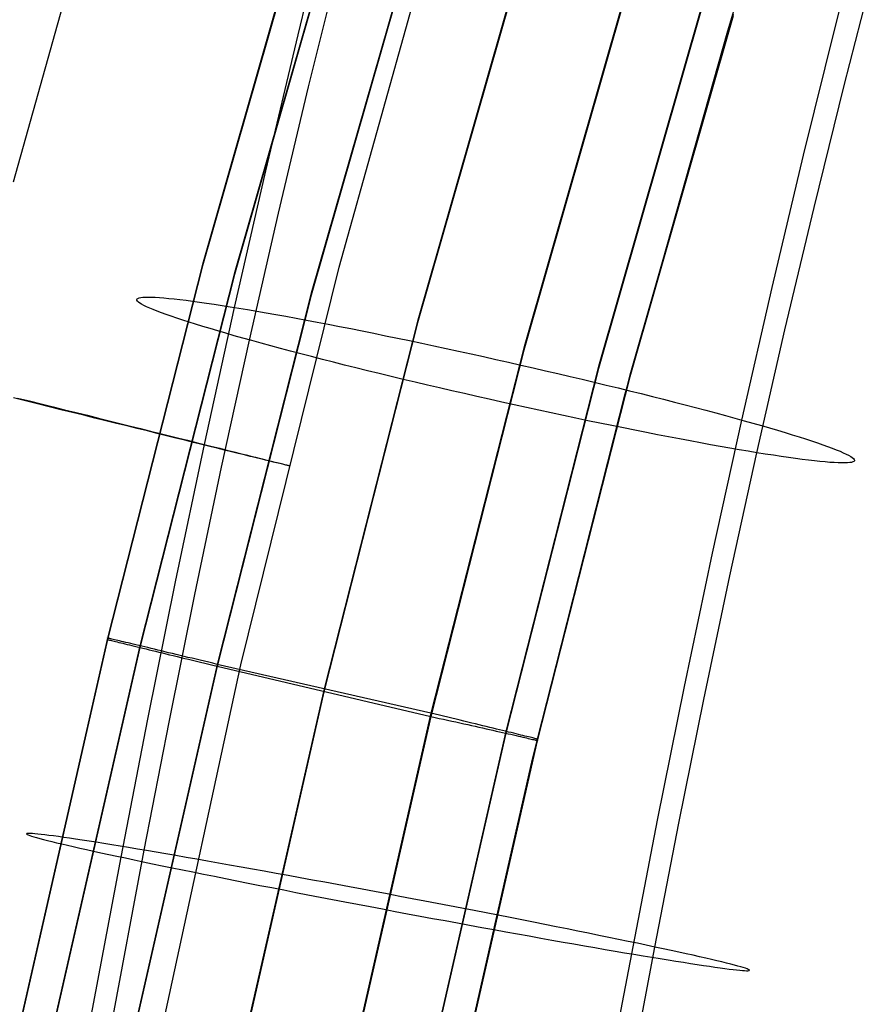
# Model space of a CAD drawing. Header units: millimetres. Extents: x 119 to 175.9, y -203.1 to -153.8.
# Tile 71 of 256: x 127.4 to 129.7, y -177.4 to -174.8. Entities that reach past the tile are written whole.
import ezdxf

# ---------------------------------------------------------------- set-up
doc = ezdxf.new("R2010")
doc.units = ezdxf.units.MM
doc.header["$MEASUREMENT"] = 0
doc.layers.add('Layer 01', color=5, linetype='Continuous', true_color=0x0000ff)

msp = doc.modelspace()

# ---------------------------------------------------------------- linework, layer by layer
at = {"layer": 'Layer 01'}
for p, q in [((127.3595, -175.2088, 32.7998), (127.6619, -174.1282, 32.7985)), ((128.2303, -175.4371, 33.8604), (128.5255, -174.3826, 33.859)), ((128.1523, -174.4268, 34.8898), (127.8645, -175.4302, 34.8911)), ((128.1523, -174.4307, 31.6937), (127.8646, -175.4341, 31.695)), ((128.2371, -174.4521, 35.1534), (127.9502, -175.4526, 35.1547)), ((128.2371, -174.4567, 31.4302), (127.9502, -175.4572, 31.4315)), ((128.1204, -174.8159, 31.8341), (128.21, -174.4536, 31.7957)), ((129.5594, -174.7861, 31.8568), (129.6492, -174.4357, 31.8127)), ((128.4407, -174.5133, 35.2592), (128.1558, -175.5069, 35.2605)), ((128.4407, -174.5184, 31.325), (128.1558, -175.512, 31.3263)), ((129.2694, -174.8054, 34.9157), (129.3574, -174.5173, 34.9153)), ((128.7219, -174.6024, 31.3251), (128.4398, -175.5865, 31.3264)), ((128.7226, -174.5944, 35.2595), (128.4403, -175.5785, 35.2608)), ((128.1486, -174.9556, 30.4503), (128.2317, -174.6192, 30.4147)), ((129.5811, -174.9518, 30.4758), (129.6643, -174.6273, 30.4349)), ((129.0037, -174.6845, 31.3252), (128.7243, -175.659, 31.3264)), ((129.0044, -174.6756, 35.2594), (128.7249, -175.6501, 35.2607)), ((129.2013, -174.7353, 35.1515), (128.9237, -175.7032, 35.1527)), ((129.2016, -174.7401, 31.4333), (128.924, -175.7079, 31.4345)), ((129.2843, -174.7608, 34.8902), (129.0075, -175.7259, 34.8915)), ((129.2843, -174.7651, 31.6941), (129.0075, -175.7301, 31.6954)), ((129.4724, -175.1381, 31.8941), (129.5594, -174.7861, 31.8568)), ((128.0339, -175.1797, 31.8654), (128.1204, -174.8159, 31.8341)), ((128.9956, -175.7755, 34.9169), (129.2694, -174.8054, 34.9157)), ((128.0683, -175.2932, 30.4794), (128.1486, -174.9556, 30.4503)), ((129.5006, -175.2777, 30.5103), (129.5811, -174.9518, 30.4758)), ((129.3883, -175.4914, 31.9245), (129.4724, -175.1381, 31.8941)), ((127.9503, -175.5448, 31.8896), (128.0339, -175.1797, 31.8654)), ((127.9907, -175.6321, 30.5018), (128.0683, -175.2932, 30.4794)), ((129.4227, -175.6049, 30.5385), (129.5006, -175.2777, 30.5103)), ((127.8645, -175.4302, 34.8911), (127.611, -176.4288, 34.8924)), ((127.8646, -175.4341, 31.695), (127.6111, -176.4327, 31.6963)), ((127.9502, -175.4526, 35.1547), (127.6972, -176.4493, 35.156)), ((127.9502, -175.4572, 31.4315), (127.6972, -176.4539, 31.4328)), ((127.9671, -176.5, 33.8617), (128.2303, -175.4371, 33.8604)), ((128.1558, -175.5069, 35.2605), (127.9039, -176.499, 35.2617)), ((129.3072, -175.8459, 31.948), (129.3883, -175.4914, 31.9245)), ((127.6891, -175.5238, 31.2219), (127.69, -175.5221, 31.256)), ((127.6894, -175.5258, 31.1878), (127.6891, -175.5238, 31.2219)), ((127.6908, -175.528, 31.1538), (127.6894, -175.5258, 31.1878)), ((127.69, -175.5221, 31.256), (127.6921, -175.5206, 31.2901)), ((127.6934, -175.5305, 31.1198), (127.6908, -175.528, 31.1538)), ((127.6921, -175.5206, 31.2901), (127.6952, -175.5194, 31.324)), ((127.6971, -175.5333, 31.086), (127.6934, -175.5305, 31.1198)), ((127.6952, -175.5194, 31.324), (127.6996, -175.5185, 31.3579)), ((127.702, -175.5363, 31.0523), (127.6971, -175.5333, 31.086)), ((127.6996, -175.5185, 31.3579), (127.7051, -175.5178, 31.3916)), ((127.708, -175.5395, 31.0189), (127.702, -175.5363, 31.0523)), ((127.7051, -175.5178, 31.3916), (127.7117, -175.5174, 31.4251)), ((127.7117, -175.5174, 31.4251), (127.7195, -175.5173, 31.4583)), ((127.7195, -175.5173, 31.4583), (127.7283, -175.5174, 31.4913)), ((127.7283, -175.5174, 31.4913), (127.7383, -175.5178, 31.524)), ((127.7383, -175.5178, 31.524), (127.7494, -175.5185, 31.5562)), ((127.7494, -175.5185, 31.5562), (127.7616, -175.5194, 31.5881)), ((127.7616, -175.5194, 31.5881), (127.7748, -175.5206, 31.6196)), ((127.7748, -175.5206, 31.6196), (127.7891, -175.5221, 31.6506)), ((127.7891, -175.5221, 31.6506), (127.8044, -175.5238, 31.681)), ((127.8044, -175.5238, 31.681), (127.8208, -175.5258, 31.7109)), ((127.8208, -175.5258, 31.7109), (127.8381, -175.528, 31.7403)), ((127.8381, -175.528, 31.7403), (127.8564, -175.5305, 31.769)), ((127.8564, -175.5305, 31.769), (127.8757, -175.5333, 31.797)), ((127.8757, -175.5333, 31.797), (127.8959, -175.5362, 31.8244)), ((127.8959, -175.5362, 31.8244), (127.917, -175.5395, 31.851)), ((128.1558, -175.512, 31.3263), (127.9039, -176.5041, 31.3276)), ((127.7152, -175.543, 30.9857), (127.708, -175.5395, 31.0189)), ((127.7235, -175.5467, 30.9528), (127.7152, -175.543, 30.9857)), ((127.7328, -175.5506, 30.9202), (127.7235, -175.5467, 30.9528)), ((127.7433, -175.5548, 30.888), (127.7328, -175.5506, 30.9202)), ((127.7549, -175.5592, 30.8561), (127.7433, -175.5548, 30.888)), ((127.7676, -175.5638, 30.8248), (127.7549, -175.5592, 30.8561)), ((127.8698, -175.9109, 31.9066), (127.9503, -175.5448, 31.8896)), ((127.917, -175.5395, 31.851), (127.939, -175.543, 31.8769)), ((127.939, -175.543, 31.8769), (127.9619, -175.5467, 31.902)), ((127.9619, -175.5467, 31.902), (127.9855, -175.5506, 31.9263)), ((127.9855, -175.5506, 31.9263), (128.01, -175.5548, 31.9497)), ((128.01, -175.5548, 31.9497), (128.0353, -175.5592, 31.9723)), ((128.0353, -175.5592, 31.9723), (128.0612, -175.5638, 31.994)), ((127.7813, -175.5686, 30.7939), (127.7676, -175.5638, 30.8248)), ((127.7961, -175.5736, 30.7635), (127.7813, -175.5686, 30.7939)), ((127.8119, -175.5789, 30.7337), (127.7961, -175.5736, 30.7635)), ((127.8287, -175.5843, 30.7045), (127.8119, -175.5789, 30.7337)), ((127.8465, -175.5899, 30.6759), (127.8287, -175.5843, 30.7045)), ((127.8653, -175.5957, 30.6479), (127.8465, -175.5899, 30.6759)), ((128.0612, -175.5638, 31.994), (128.0879, -175.5686, 32.0147)), ((128.0879, -175.5686, 32.0147), (128.1153, -175.5736, 32.0345)), ((128.1153, -175.5736, 32.0345), (128.1433, -175.5789, 32.0533)), ((128.1433, -175.5789, 32.0533), (128.1719, -175.5843, 32.0711)), ((128.1719, -175.5843, 32.0711), (128.2011, -175.5899, 32.0879)), ((128.4398, -175.5865, 31.3264), (128.1894, -176.5722, 31.3276)), ((128.4403, -175.5785, 35.2608), (128.1899, -176.5642, 35.2621)), ((128.2011, -175.5899, 32.0879), (128.2309, -175.5957, 32.1037)), ((127.885, -175.6016, 30.6207), (127.8653, -175.5957, 30.6479)), ((127.9056, -175.6078, 30.5942), (127.885, -175.6016, 30.6207)), ((127.9271, -175.614, 30.5684), (127.9056, -175.6078, 30.5942)), ((127.9495, -175.6205, 30.5435), (127.9271, -175.614, 30.5684)), ((128.2309, -175.5957, 32.1037), (128.2611, -175.6016, 32.1184)), ((128.2611, -175.6016, 32.1184), (128.2918, -175.6077, 32.132)), ((128.2918, -175.6077, 32.132), (128.323, -175.614, 32.1445)), ((128.323, -175.614, 32.1445), (128.3545, -175.6204, 32.1559)), ((129.3476, -175.9332, 30.5602), (129.4227, -175.6049, 30.5385)), ((127.916, -175.9719, 30.5176), (127.9907, -175.6321, 30.5018)), ((127.9728, -175.627, 30.5193), (127.9495, -175.6205, 30.5435)), ((127.9968, -175.6337, 30.4961), (127.9728, -175.627, 30.5193)), ((128.0216, -175.6406, 30.4736), (127.9968, -175.6337, 30.4961)), ((128.0472, -175.6475, 30.4521), (128.0216, -175.6406, 30.4736)), ((128.3545, -175.6204, 32.1559), (128.3864, -175.627, 32.1662)), ((128.3864, -175.627, 32.1662), (128.4186, -175.6337, 32.1754)), ((128.4186, -175.6337, 32.1754), (128.451, -175.6406, 32.1834)), ((128.451, -175.6406, 32.1834), (128.4838, -175.6475, 32.1903)), ((128.0736, -175.6546, 30.4316), (128.0472, -175.6475, 30.4521)), ((128.1006, -175.6618, 30.4119), (128.0736, -175.6546, 30.4316)), ((128.1282, -175.669, 30.3933), (128.1006, -175.6618, 30.4119)), ((128.7243, -175.659, 31.3264), (128.4754, -176.6384, 31.3277)), ((128.7249, -175.6501, 35.2607), (128.4759, -176.6295, 35.2619)), ((128.4838, -175.6475, 32.1903), (128.5167, -175.6546, 32.196)), ((128.5167, -175.6546, 32.196), (128.5498, -175.6617, 32.2005)), ((128.5498, -175.6617, 32.2005), (128.583, -175.669, 32.2038)), ((128.1565, -175.6764, 30.3757), (128.1282, -175.669, 30.3933)), ((128.1854, -175.6838, 30.3591), (128.1565, -175.6764, 30.3757)), ((128.2149, -175.6913, 30.3435), (128.1854, -175.6838, 30.3591)), ((128.2449, -175.6988, 30.329), (128.2149, -175.6913, 30.3435)), ((128.583, -175.669, 32.2038), (128.6162, -175.6763, 32.206)), ((128.6162, -175.6763, 32.206), (128.6495, -175.6838, 32.207)), ((128.6495, -175.6838, 32.207), (128.6829, -175.6912, 32.2068)), ((128.6829, -175.6912, 32.2068), (128.7161, -175.6988, 32.2054)), ((128.2753, -175.7064, 30.3155), (128.2449, -175.6988, 30.329)), ((128.3062, -175.714, 30.3032), (128.2753, -175.7064, 30.3155)), ((128.3376, -175.7217, 30.292), (128.3062, -175.714, 30.3032)), ((128.9237, -175.7032, 35.1527), (128.6758, -176.6781, 35.1539)), ((128.924, -175.7079, 31.4345), (128.6762, -176.6828, 31.4357)), ((128.7161, -175.6988, 32.2054), (128.7493, -175.7064, 32.2029)), ((128.7493, -175.7064, 32.2029), (128.7824, -175.714, 32.1991)), ((128.7824, -175.714, 32.1991), (128.8153, -175.7217, 32.1942)), ((128.3693, -175.7294, 30.2819), (128.3376, -175.7217, 30.292)), ((128.4013, -175.7371, 30.2729), (128.3693, -175.7294, 30.2819)), ((128.4336, -175.7448, 30.2651), (128.4013, -175.7371, 30.2729)), ((128.4662, -175.7525, 30.2585), (128.4336, -175.7448, 30.2651)), ((129.0075, -175.7259, 34.8915), (128.7601, -176.6989, 34.8927)), ((129.0075, -175.7301, 31.6954), (128.7601, -176.7031, 31.6966)), ((128.8153, -175.7217, 32.1942), (128.848, -175.7294, 32.1881)), ((128.848, -175.7294, 32.1881), (128.8805, -175.737, 32.1809)), ((128.8805, -175.737, 32.1809), (128.9127, -175.7447, 32.1725)), ((128.9127, -175.7447, 32.1725), (128.9445, -175.7524, 32.163)), ((128.499, -175.7601, 30.253), (128.4662, -175.7525, 30.2585)), ((128.532, -175.7678, 30.2486), (128.499, -175.7601, 30.253)), ((128.5652, -175.7754, 30.2455), (128.532, -175.7678, 30.2486)), ((128.9445, -175.7524, 32.163), (128.9761, -175.7601, 32.1523)), ((128.9761, -175.7601, 32.1523), (129.0072, -175.7677, 32.1405)), ((129.0072, -175.7677, 32.1405), (129.0379, -175.7754, 32.1277)), ((127.3917, -175.7948, 32.8313), (127.3596, -175.7869, 32.823)), ((127.3699, -175.787, 34.7365), (127.402, -175.7949, 34.7278)), ((127.4235, -175.8027, 32.8408), (127.3917, -175.7948, 32.8313)), ((127.402, -175.7949, 34.7278), (127.4337, -175.8028, 34.718)), ((128.5984, -175.7829, 30.2435), (128.5652, -175.7754, 30.2455)), ((128.6317, -175.7905, 30.2427), (128.5984, -175.7829, 30.2435)), ((128.665, -175.7979, 30.2431), (128.6317, -175.7905, 30.2427)), ((128.6983, -175.8053, 30.2447), (128.665, -175.7979, 30.2431)), ((128.7472, -176.7524, 34.9182), (128.9956, -175.7755, 34.9169)), ((129.0379, -175.7754, 32.1277), (129.0681, -175.7829, 32.1137)), ((129.0681, -175.7829, 32.1137), (129.0978, -175.7904, 32.0987)), ((129.0978, -175.7904, 32.0987), (129.127, -175.7979, 32.0826)), ((129.127, -175.7979, 32.0826), (129.1556, -175.8053, 32.0654)), ((127.4551, -175.8105, 32.8514), (127.4235, -175.8027, 32.8408)), ((127.4337, -175.8028, 34.718), (127.4651, -175.8106, 34.7071)), ((127.4862, -175.8182, 32.8631), (127.4551, -175.8105, 32.8514)), ((127.4651, -175.8106, 34.7071), (127.4961, -175.8183, 34.695)), ((127.5169, -175.8258, 32.8759), (127.4862, -175.8182, 32.8631)), ((127.4961, -175.8183, 34.695), (127.5267, -175.8258, 34.6818)), ((127.5472, -175.8332, 32.8899), (127.5169, -175.8258, 32.8759)), ((127.5267, -175.8258, 34.6818), (127.5568, -175.8333, 34.6676)), ((128.7316, -175.8126, 30.2475), (128.6983, -175.8053, 30.2447)), ((128.7647, -175.8198, 30.2514), (128.7316, -175.8126, 30.2475)), ((128.7977, -175.8269, 30.2565), (128.7647, -175.8198, 30.2514)), ((129.1556, -175.8053, 32.0654), (129.1836, -175.8126, 32.0473)), ((129.1836, -175.8126, 32.0473), (129.2109, -175.8198, 32.0282)), ((129.2109, -175.8198, 32.0282), (129.2376, -175.8269, 32.0081)), ((127.5769, -175.8406, 32.9049), (127.5472, -175.8332, 32.8899)), ((127.5568, -175.8333, 34.6676), (127.5864, -175.8407, 34.6523)), ((127.6062, -175.8478, 32.9209), (127.5769, -175.8406, 32.9049)), ((127.5864, -175.8407, 34.6523), (127.6155, -175.8479, 34.6359)), ((127.6349, -175.8549, 32.938), (127.6062, -175.8478, 32.9209)), ((127.6155, -175.8479, 34.6359), (127.644, -175.855, 34.6185)), ((128.8305, -175.8339, 30.2628), (128.7977, -175.8269, 30.2565)), ((128.8631, -175.8408, 30.2703), (128.8305, -175.8339, 30.2628)), ((128.8955, -175.8476, 30.2788), (128.8631, -175.8408, 30.2703)), ((128.9275, -175.8542, 30.2886), (128.8955, -175.8476, 30.2788)), ((129.229, -176.2015, 31.9645), (129.3072, -175.8459, 31.948)), ((129.2376, -175.8269, 32.0081), (129.2636, -175.8339, 31.987)), ((129.2636, -175.8339, 31.987), (129.2888, -175.8408, 31.9651)), ((129.2888, -175.8408, 31.9651), (129.3132, -175.8476, 31.9422)), ((129.3132, -175.8476, 31.9422), (129.3369, -175.8542, 31.9185)), ((127.663, -175.8618, 32.9561), (127.6349, -175.8549, 32.938)), ((127.644, -175.855, 34.6185), (127.6719, -175.8619, 34.6001)), ((127.6905, -175.8686, 32.9752), (127.663, -175.8618, 32.9561)), ((127.6719, -175.8619, 34.6001), (127.6992, -175.8687, 34.5807)), ((127.7173, -175.8752, 32.9953), (127.6905, -175.8686, 32.9752)), ((127.6992, -175.8687, 34.5807), (127.7258, -175.8753, 34.5603)), ((127.7434, -175.8817, 33.0163), (127.7173, -175.8752, 32.9953)), ((127.7258, -175.8753, 34.5603), (127.7517, -175.8818, 34.539)), ((128.9592, -175.8607, 30.2994), (128.9275, -175.8542, 30.2886)), ((128.9906, -175.8671, 30.3114), (128.9592, -175.8607, 30.2994)), ((129.0215, -175.8733, 30.3245), (128.9906, -175.8671, 30.3114)), ((129.052, -175.8793, 30.3386), (129.0215, -175.8733, 30.3245)), ((129.082, -175.8852, 30.3539), (129.052, -175.8793, 30.3386)), ((129.3369, -175.8542, 31.9185), (129.3597, -175.8607, 31.8939)), ((129.3597, -175.8607, 31.8939), (129.3817, -175.8671, 31.8686)), ((129.3817, -175.8671, 31.8686), (129.4027, -175.8733, 31.8424)), ((129.4027, -175.8733, 31.8424), (129.4229, -175.8793, 31.8156)), ((129.4229, -175.8793, 31.8156), (129.4421, -175.8852, 31.788)), ((127.7688, -175.8879, 33.0382), (127.7434, -175.8817, 33.0163)), ((127.7517, -175.8818, 34.539), (127.7768, -175.888, 34.5168)), ((127.7935, -175.894, 33.061), (127.7688, -175.8879, 33.0382)), ((127.7768, -175.888, 34.5168), (127.8012, -175.8941, 34.4937)), ((127.8174, -175.8999, 33.0847), (127.7935, -175.894, 33.061)), ((127.8012, -175.8941, 34.4937), (127.8249, -175.9, 34.4698)), ((127.8404, -175.9056, 33.1093), (127.8174, -175.8999, 33.0847)), ((127.8249, -175.9, 34.4698), (127.8476, -175.9056, 34.445)), ((127.8626, -175.911, 33.1346), (127.8404, -175.9056, 33.1093)), ((127.8476, -175.9056, 34.445), (127.8696, -175.9111, 34.4194)), ((129.1114, -175.8909, 30.3701), (129.082, -175.8852, 30.3539)), ((129.1404, -175.8964, 30.3874), (129.1114, -175.8909, 30.3701)), ((129.1687, -175.9017, 30.4058), (129.1404, -175.8964, 30.3874)), ((129.1964, -175.9069, 30.4251), (129.1687, -175.9017, 30.4058)), ((129.4421, -175.8852, 31.788), (129.4604, -175.8909, 31.7597)), ((129.4604, -175.8909, 31.7597), (129.4777, -175.8964, 31.7308)), ((129.4777, -175.8964, 31.7308), (129.494, -175.9017, 31.7013)), ((129.494, -175.9017, 31.7013), (129.5093, -175.9069, 31.6712)), ((127.7924, -176.278, 31.9165), (127.8698, -175.9109, 31.9066)), ((127.884, -175.9163, 33.1608), (127.8626, -175.911, 33.1346)), ((127.8696, -175.9111, 34.4194), (127.8906, -175.9164, 34.393)), ((127.9044, -175.9213, 33.1876), (127.884, -175.9163, 33.1608)), ((127.8906, -175.9164, 34.393), (127.9108, -175.9214, 34.366)), ((127.924, -175.9261, 33.2152), (127.9044, -175.9213, 33.1876)), ((127.9108, -175.9214, 34.366), (127.93, -175.9262, 34.3382)), ((127.9426, -175.9307, 33.2435), (127.924, -175.9261, 33.2152)), ((127.93, -175.9262, 34.3382), (127.9483, -175.9308, 34.3097)), ((127.9602, -175.935, 33.2724), (127.9426, -175.9307, 33.2435)), ((127.9483, -175.9308, 34.3097), (127.9657, -175.9351, 34.2806)), ((129.2234, -175.9118, 30.4453), (129.1964, -175.9069, 30.4251)), ((129.2497, -175.9165, 30.4665), (129.2234, -175.9118, 30.4453)), ((129.2754, -175.921, 30.4887), (129.2497, -175.9165, 30.4665)), ((129.3002, -175.9253, 30.5117), (129.2754, -175.921, 30.4887)), ((129.3243, -175.9293, 30.5355), (129.3002, -175.9253, 30.5117)), ((129.3476, -175.9332, 30.5602), (129.3243, -175.9293, 30.5355)), ((129.5093, -175.9069, 31.6712), (129.5236, -175.9118, 31.6405)), ((129.5236, -175.9118, 31.6405), (129.5368, -175.9165, 31.6094)), ((129.5368, -175.9165, 31.6094), (129.5489, -175.921, 31.5778)), ((129.5489, -175.921, 31.5778), (129.5599, -175.9253, 31.5458)), ((129.5599, -175.9253, 31.5458), (129.5699, -175.9293, 31.5134)), ((129.5699, -175.9293, 31.5134), (129.5787, -175.9332, 31.4806)), ((127.9769, -175.9391, 33.3019), (127.9602, -175.935, 33.2724)), ((127.9657, -175.9351, 34.2806), (127.982, -175.9392, 34.2509)), ((127.9925, -175.943, 33.332), (127.9769, -175.9391, 33.3019)), ((127.982, -175.9392, 34.2509), (127.9973, -175.943, 34.2206)), ((128.0071, -175.9465, 33.3627), (127.9925, -175.943, 33.332)), ((127.9973, -175.943, 34.2206), (128.0116, -175.9466, 34.1898)), ((128.0207, -175.9499, 33.3938), (128.0071, -175.9465, 33.3627)), ((128.0116, -175.9466, 34.1898), (128.0248, -175.9499, 34.1585)), ((128.0332, -175.9529, 33.4255), (128.0207, -175.9499, 33.3938)), ((128.0248, -175.9499, 34.1585), (128.037, -175.953, 34.1267)), ((128.0447, -175.9557, 33.4575), (128.0332, -175.9529, 33.4255)), ((128.037, -175.953, 34.1267), (128.0481, -175.9557, 34.0946)), ((128.055, -175.9582, 33.4899), (128.0447, -175.9557, 33.4575)), ((128.0481, -175.9557, 34.0946), (128.0581, -175.9583, 34.062)), ((128.0643, -175.9605, 33.5227), (128.055, -175.9582, 33.4899)), ((128.0581, -175.9583, 34.062), (128.067, -175.9605, 34.0291)), ((129.2752, -176.2625, 30.5755), (129.3476, -175.9332, 30.5602)), ((129.37, -175.9368, 30.5857), (129.3476, -175.9332, 30.5602)), ((129.3916, -175.9401, 30.612), (129.37, -175.9368, 30.5857)), ((129.4122, -175.9432, 30.639), (129.3916, -175.9401, 30.612)), ((129.432, -175.9461, 30.6667), (129.4122, -175.9432, 30.639)), ((129.4508, -175.9487, 30.6951), (129.432, -175.9461, 30.6667)), ((129.4686, -175.9511, 30.7241), (129.4508, -175.9487, 30.6951)), ((129.4854, -175.9532, 30.7537), (129.4686, -175.9511, 30.7241)), ((129.5013, -175.955, 30.7839), (129.4854, -175.9532, 30.7537)), ((129.5161, -175.9566, 30.8147), (129.5013, -175.955, 30.7839)), ((129.5298, -175.958, 30.8459), (129.5161, -175.9566, 30.8147)), ((129.5425, -175.959, 30.8775), (129.5298, -175.958, 30.8459)), ((129.5787, -175.9332, 31.4806), (129.5864, -175.9368, 31.4475)), ((129.5864, -175.9368, 31.4475), (129.593, -175.9401, 31.4142)), ((129.593, -175.9401, 31.4142), (129.5985, -175.9432, 31.3806)), ((129.5985, -175.9432, 31.3806), (129.6028, -175.9461, 31.3469)), ((129.6044, -175.958, 31.1427), (129.6006, -175.959, 31.1088)), ((129.6028, -175.9461, 31.3469), (129.6059, -175.9487, 31.313)), ((129.607, -175.9566, 31.1767), (129.6044, -175.958, 31.1427)), ((129.6059, -175.9487, 31.313), (129.6079, -175.9511, 31.279)), ((129.6085, -175.955, 31.2108), (129.607, -175.9566, 31.1767)), ((129.6079, -175.9511, 31.279), (129.6088, -175.9532, 31.2449)), ((129.6088, -175.9532, 31.2449), (129.6085, -175.955, 31.2108)), ((127.8442, -176.3126, 30.5268), (127.916, -175.9719, 30.5176)), ((128.0724, -175.9625, 33.5558), (128.0643, -175.9605, 33.5227)), ((128.067, -175.9605, 34.0291), (128.0748, -175.9625, 33.996)), ((128.0795, -175.9642, 33.5892), (128.0724, -175.9625, 33.5558)), ((128.0748, -175.9625, 33.996), (128.0815, -175.9642, 33.9625)), ((128.0854, -175.9656, 33.6228), (128.0795, -175.9642, 33.5892)), ((128.0815, -175.9642, 33.9625), (128.087, -175.9656, 33.9289)), ((128.0902, -175.9667, 33.6566), (128.0854, -175.9656, 33.6228)), ((128.087, -175.9656, 33.9289), (128.0914, -175.9667, 33.895)), ((128.0938, -175.9676, 33.6905), (128.0902, -175.9667, 33.6566)), ((128.0914, -175.9667, 33.895), (128.0947, -175.9676, 33.861)), ((128.0963, -175.9682, 33.7246), (128.0938, -175.9676, 33.6905)), ((128.0947, -175.9676, 33.861), (128.0968, -175.9682, 33.827)), ((128.0976, -175.9684, 33.7587), (128.0963, -175.9682, 33.7246)), ((128.0968, -175.9682, 33.827), (128.0978, -175.9684, 33.7928)), ((128.0978, -175.9684, 33.7928), (128.0976, -175.9684, 33.7587)), ((129.5542, -175.9598, 30.9096), (129.5425, -175.959, 30.8775)), ((129.5647, -175.9604, 30.9421), (129.5542, -175.9598, 30.9096)), ((129.5741, -175.9606, 30.9749), (129.5647, -175.9604, 30.9421)), ((129.5825, -175.9606, 31.008), (129.5741, -175.9606, 30.9749)), ((129.5896, -175.9604, 31.0414), (129.5825, -175.9606, 31.008)), ((129.5957, -175.9598, 31.075), (129.5896, -175.9604, 31.0414)), ((129.6006, -175.959, 31.1088), (129.5957, -175.9598, 31.075)), ((129.1538, -176.558, 31.9742), (129.229, -176.2015, 31.9645)), ((129.2056, -176.5926, 30.5844), (129.2752, -176.2625, 30.5755)), ((127.7182, -176.6458, 31.9193), (127.7924, -176.278, 31.9165)), ((127.7752, -176.654, 30.5294), (127.8442, -176.3126, 30.5268)), ((127.611, -176.4288, 34.8924), (127.3818, -177.4364, 34.8937)), ((127.6096, -176.4284, 34.9394), (127.6094, -176.4284, 34.9276)), ((127.6094, -176.4284, 34.9276), (127.6095, -176.4284, 34.9159)), ((127.6095, -176.4284, 34.9159), (127.6101, -176.4286, 34.9041)), ((127.6103, -176.4286, 34.9511), (127.6096, -176.4284, 34.9394)), ((127.6101, -176.4286, 34.9041), (127.611, -176.4288, 34.8924)), ((127.6113, -176.4288, 34.9628), (127.6103, -176.4286, 34.9511)), ((127.611, -176.4288, 34.8924), (127.6111, -176.4327, 31.6963)), ((127.6127, -176.4291, 34.9745), (127.6113, -176.4288, 34.9628)), ((127.6146, -176.4296, 34.9861), (127.6127, -176.4291, 34.9745)), ((127.6168, -176.4301, 34.9976), (127.6146, -176.4296, 34.9861)), ((127.6194, -176.4307, 35.0091), (127.6168, -176.4301, 34.9976)), ((127.6224, -176.4314, 35.0204), (127.6194, -176.4307, 35.0091)), ((127.6258, -176.4322, 35.0317), (127.6224, -176.4314, 35.0204)), ((127.6296, -176.4331, 35.0428), (127.6258, -176.4322, 35.0317)), ((127.6111, -176.4327, 31.6963), (127.3818, -177.4403, 31.6976)), ((127.6972, -176.4493, 35.156), (127.4684, -177.4547, 35.1573)), ((127.6972, -176.4539, 31.4328), (127.4684, -177.4594, 31.434)), ((127.6096, -176.4324, 31.6733), (127.6094, -176.4324, 31.6618)), ((127.6094, -176.4324, 31.6618), (127.6096, -176.4324, 31.6503)), ((127.6101, -176.4325, 31.6848), (127.6096, -176.4324, 31.6733)), ((127.6096, -176.4324, 31.6503), (127.6102, -176.4326, 31.6388)), ((127.6111, -176.4327, 31.6963), (127.6101, -176.4325, 31.6848)), ((127.6102, -176.4326, 31.6388), (127.6111, -176.4328, 31.6274)), ((127.6111, -176.4328, 31.6274), (127.6125, -176.4332, 31.616)), ((127.6125, -176.4332, 31.616), (127.6142, -176.4336, 31.6046)), ((127.6142, -176.4336, 31.6046), (127.6163, -176.4341, 31.5933)), ((127.6163, -176.4341, 31.5933), (127.6188, -176.4347, 31.5821)), ((127.6188, -176.4347, 31.5821), (127.6216, -176.4354, 31.571)), ((127.6216, -176.4354, 31.571), (127.6248, -176.4362, 31.5599)), ((127.6248, -176.4362, 31.5599), (127.6284, -176.4371, 31.549)), ((127.6284, -176.4371, 31.549), (127.6323, -176.4381, 31.5383)), ((127.6337, -176.4341, 35.0537), (127.6296, -176.4331, 35.0428)), ((127.6323, -176.4381, 31.5383), (127.6366, -176.4391, 31.5277)), ((127.6382, -176.4352, 35.0646), (127.6337, -176.4341, 35.0537)), ((127.6366, -176.4391, 31.5277), (127.6413, -176.4403, 31.5172)), ((127.6431, -176.4363, 35.0752), (127.6382, -176.4352, 35.0646)), ((127.6413, -176.4403, 31.5172), (127.6463, -176.4415, 31.5069)), ((127.6483, -176.4376, 35.0857), (127.6431, -176.4363, 35.0752)), ((127.6463, -176.4415, 31.5069), (127.6516, -176.4428, 31.4968)), ((127.6539, -176.4389, 35.0959), (127.6483, -176.4376, 35.0857)), ((127.6516, -176.4428, 31.4968), (127.6573, -176.4442, 31.4869)), ((127.6598, -176.4403, 35.106), (127.6539, -176.4389, 35.0959)), ((127.6573, -176.4442, 31.4869), (127.6633, -176.4457, 31.4772)), ((127.6661, -176.4418, 35.1158), (127.6598, -176.4403, 35.106)), ((127.6633, -176.4457, 31.4772), (127.6696, -176.4472, 31.4677)), ((127.6727, -176.4434, 35.1254), (127.6661, -176.4418, 35.1158)), ((127.6696, -176.4472, 31.4677), (127.6762, -176.4488, 31.4584)), ((127.6796, -176.4451, 35.1348), (127.6727, -176.4434, 35.1254)), ((127.6762, -176.4488, 31.4584), (127.6831, -176.4505, 31.4494)), ((127.6868, -176.4468, 35.1439), (127.6796, -176.4451, 35.1348)), ((127.6831, -176.4505, 31.4494), (127.6903, -176.4523, 31.4406)), ((127.6943, -176.4486, 35.1528), (127.6868, -176.4468, 35.1439)), ((127.6903, -176.4523, 31.4406), (127.6978, -176.4541, 31.4321)), ((127.7022, -176.4505, 35.1614), (127.6943, -176.4486, 35.1528)), ((127.6978, -176.4541, 31.4321), (127.7056, -176.456, 31.4238)), ((127.7103, -176.4524, 35.1696), (127.7022, -176.4505, 35.1614)), ((127.7056, -176.456, 31.4238), (127.7137, -176.4579, 31.4159)), ((127.7187, -176.4544, 35.1776), (127.7103, -176.4524, 35.1696)), ((127.7137, -176.4579, 31.4159), (127.722, -176.46, 31.4082)), ((127.7273, -176.4565, 35.1853), (127.7187, -176.4544, 35.1776)), ((127.7362, -176.4587, 35.1927), (127.7273, -176.4565, 35.1853)), ((127.722, -176.46, 31.4082), (127.7306, -176.462, 31.4008)), ((127.7306, -176.462, 31.4008), (127.7394, -176.4642, 31.3937)), ((127.7454, -176.4609, 35.1997), (127.7362, -176.4587, 35.1927)), ((127.7394, -176.4642, 31.3937), (127.7484, -176.4664, 31.3869)), ((127.7548, -176.4631, 35.2065), (127.7454, -176.4609, 35.1997)), ((127.7484, -176.4664, 31.3869), (127.7577, -176.4686, 31.3805)), ((127.7644, -176.4654, 35.2128), (127.7548, -176.4631, 35.2065)), ((127.7577, -176.4686, 31.3805), (127.7671, -176.4709, 31.3744)), ((127.7742, -176.4678, 35.2189), (127.7644, -176.4654, 35.2128)), ((127.7671, -176.4709, 31.3744), (127.7768, -176.4733, 31.3686)), ((127.7842, -176.4702, 35.2245), (127.7742, -176.4678, 35.2189)), ((127.7768, -176.4733, 31.3686), (127.7866, -176.4757, 31.3632)), ((127.7944, -176.4726, 35.2298), (127.7842, -176.4702, 35.2245)), ((127.7866, -176.4757, 31.3632), (127.7967, -176.4781, 31.3581)), ((127.8048, -176.4751, 35.2348), (127.7944, -176.4726, 35.2298)), ((127.7967, -176.4781, 31.3581), (127.8069, -176.4806, 31.3533)), ((127.8154, -176.4777, 35.2393), (127.8048, -176.4751, 35.2348)), ((127.8069, -176.4806, 31.3533), (127.8172, -176.4831, 31.349)), ((127.826, -176.4803, 35.2435), (127.8154, -176.4777, 35.2393)), ((127.8172, -176.4831, 31.349), (127.8277, -176.4856, 31.345)), ((127.8369, -176.4829, 35.2473), (127.826, -176.4803, 35.2435)), ((127.8478, -176.4855, 35.2507), (127.8369, -176.4829, 35.2473)), ((127.9039, -176.499, 35.2617), (127.6763, -177.4993, 35.263)), ((127.9039, -176.5041, 31.3276), (127.6763, -177.5044, 31.3289)), ((127.7359, -177.5704, 33.8631), (127.9671, -176.5, 33.8617)), ((127.8277, -176.4856, 31.345), (127.8383, -176.4882, 31.3413)), ((127.8383, -176.4882, 31.3413), (127.849, -176.4908, 31.3381)), ((127.8589, -176.4882, 35.2537), (127.8478, -176.4855, 35.2507)), ((127.849, -176.4908, 31.3381), (127.8598, -176.4934, 31.3352)), ((127.87, -176.4908, 35.2563), (127.8589, -176.4882, 35.2537)), ((127.8598, -176.4934, 31.3352), (127.8707, -176.4961, 31.3327)), ((127.8813, -176.4936, 35.2585), (127.87, -176.4908, 35.2563)), ((127.8707, -176.4961, 31.3327), (127.8817, -176.4987, 31.3306)), ((127.8925, -176.4963, 35.2603), (127.8813, -176.4936, 35.2585)), ((127.8817, -176.4987, 31.3306), (127.8928, -176.5014, 31.3289)), ((127.9039, -176.499, 35.2617), (127.8925, -176.4963, 35.2603)), ((127.8928, -176.5014, 31.3289), (127.9039, -176.5041, 31.3276)), ((128.4759, -176.6295, 35.2619), (127.9039, -176.499, 35.2617)), ((127.9039, -176.5041, 31.3276), (128.4754, -176.6384, 31.3277)), ((129.0817, -176.9152, 31.9768), (129.1538, -176.558, 31.9742)), ((128.1894, -176.5722, 31.3276), (127.9634, -177.5653, 31.3289)), ((128.1899, -176.5642, 35.2621), (127.9638, -177.5573, 35.2633)), ((129.1388, -176.9234, 30.5869), (129.2056, -176.5926, 30.5844)), ((128.4754, -176.6384, 31.3277), (128.2509, -177.6244, 31.329)), ((128.4759, -176.6295, 35.2619), (128.2513, -177.6154, 35.2632)), ((128.4754, -176.6384, 31.3277), (128.4868, -176.6409, 31.3296)), ((128.4873, -176.6322, 35.2601), (128.4759, -176.6295, 35.2619)), ((128.4868, -176.6409, 31.3296), (128.4981, -176.6434, 31.3319)), ((128.4986, -176.635, 35.2579), (128.4873, -176.6322, 35.2601)), ((128.5098, -176.6377, 35.2553), (128.4986, -176.635, 35.2579)), ((128.5209, -176.6404, 35.2523), (128.5098, -176.6377, 35.2553)), ((128.5319, -176.6431, 35.2489), (128.5209, -176.6404, 35.2523)), ((127.6471, -177.0142, 31.9149), (127.7182, -176.6458, 31.9193)), ((127.7092, -176.9959, 30.5253), (127.7752, -176.654, 30.5294)), ((128.4981, -176.6434, 31.3319), (128.5093, -176.6458, 31.3345)), ((128.5093, -176.6458, 31.3345), (128.5204, -176.6483, 31.3376)), ((128.5204, -176.6483, 31.3376), (128.5314, -176.6507, 31.3411)), ((128.5314, -176.6507, 31.3411), (128.5423, -176.6531, 31.3449)), ((128.5428, -176.6457, 35.2451), (128.5319, -176.6431, 35.2489)), ((128.5423, -176.6531, 31.3449), (128.5531, -176.6555, 31.3491)), ((128.5535, -176.6483, 35.241), (128.5428, -176.6457, 35.2451)), ((128.5531, -176.6555, 31.3491), (128.5637, -176.6578, 31.3537)), ((128.5641, -176.6509, 35.2364), (128.5535, -176.6483, 35.241)), ((128.5637, -176.6578, 31.3537), (128.5741, -176.6602, 31.3587)), ((128.5746, -176.6534, 35.2315), (128.5641, -176.6509, 35.2364)), ((128.5741, -176.6602, 31.3587), (128.5844, -176.6624, 31.3641)), ((128.5848, -176.6559, 35.2261), (128.5746, -176.6534, 35.2315)), ((128.5844, -176.6624, 31.3641), (128.5944, -176.6647, 31.3698)), ((128.5949, -176.6584, 35.2205), (128.5848, -176.6559, 35.2261)), ((128.5944, -176.6647, 31.3698), (128.6043, -176.6669, 31.3758)), ((128.6048, -176.6608, 35.2144), (128.5949, -176.6584, 35.2205)), ((128.6043, -176.6669, 31.3758), (128.614, -176.669, 31.3822)), ((128.6145, -176.6632, 35.208), (128.6048, -176.6608, 35.2144)), ((128.614, -176.669, 31.3822), (128.6234, -176.6711, 31.3889)), ((128.6239, -176.6655, 35.2013), (128.6145, -176.6632, 35.208)), ((128.6332, -176.6677, 35.1943), (128.6239, -176.6655, 35.2013)), ((128.6421, -176.6699, 35.1869), (128.6332, -176.6677, 35.1943)), ((128.6758, -176.6781, 35.1539), (128.4523, -177.6591, 35.1552)), ((128.6762, -176.6828, 31.4357), (128.4526, -177.6638, 31.437)), ((128.6234, -176.6711, 31.3889), (128.6326, -176.6732, 31.396)), ((128.6326, -176.6732, 31.396), (128.6416, -176.6752, 31.4034)), ((128.6416, -176.6752, 31.4034), (128.6503, -176.6772, 31.4111)), ((128.6509, -176.672, 35.1792), (128.6421, -176.6699, 35.1869)), ((128.6503, -176.6772, 31.4111), (128.6588, -176.6791, 31.4191)), ((128.6593, -176.6741, 35.1712), (128.6509, -176.672, 35.1792)), ((128.6588, -176.6791, 31.4191), (128.6669, -176.6809, 31.4274)), ((128.6675, -176.6761, 35.1629), (128.6593, -176.6741, 35.1712)), ((128.6669, -176.6809, 31.4274), (128.6748, -176.6827, 31.436)), ((128.6754, -176.678, 35.1543), (128.6675, -176.6761, 35.1629)), ((128.6748, -176.6827, 31.436), (128.6824, -176.6844, 31.4448)), ((128.683, -176.6799, 35.1454), (128.6754, -176.678, 35.1543)), ((128.6824, -176.6844, 31.4448), (128.6897, -176.6861, 31.454)), ((128.6903, -176.6816, 35.1362), (128.683, -176.6799, 35.1454)), ((128.6897, -176.6861, 31.454), (128.6967, -176.6876, 31.4633)), ((128.6973, -176.6833, 35.1268), (128.6903, -176.6816, 35.1362)), ((128.6967, -176.6876, 31.4633), (128.7034, -176.6892, 31.4729)), ((128.7039, -176.685, 35.1172), (128.6973, -176.6833, 35.1268)), ((128.7034, -176.6892, 31.4729), (128.7097, -176.6906, 31.4828)), ((128.7102, -176.6865, 35.1073), (128.7039, -176.685, 35.1172)), ((128.7097, -176.6906, 31.4828), (128.7157, -176.692, 31.4928)), ((128.7162, -176.688, 35.0972), (128.7102, -176.6865, 35.1073)), ((128.7157, -176.692, 31.4928), (128.7213, -176.6933, 31.5031)), ((128.7219, -176.6894, 35.0869), (128.7162, -176.688, 35.0972)), ((128.7213, -176.6933, 31.5031), (128.7266, -176.6945, 31.5136)), ((128.7272, -176.6907, 35.0764), (128.7219, -176.6894, 35.0869)), ((128.7266, -176.6945, 31.5136), (128.7316, -176.6957, 31.5242)), ((128.7321, -176.6919, 35.0658), (128.7272, -176.6907, 35.0764)), ((128.7367, -176.693, 35.0549), (128.7321, -176.6919, 35.0658)), ((128.7409, -176.694, 35.0439), (128.7367, -176.693, 35.0549)), ((128.7447, -176.695, 35.0327), (128.7409, -176.694, 35.0439)), ((128.7481, -176.6958, 35.0215), (128.7447, -176.695, 35.0327)), ((128.7601, -176.7031, 31.6966), (128.537, -177.682, 31.6979)), ((128.7601, -176.6989, 34.8927), (128.5371, -177.6778, 34.894)), ((128.7316, -176.6957, 31.5242), (128.7362, -176.6968, 31.535)), ((128.7362, -176.6968, 31.535), (128.7404, -176.6978, 31.546)), ((128.7404, -176.6978, 31.546), (128.7442, -176.6987, 31.5571)), ((128.7442, -176.6987, 31.5571), (128.7477, -176.6995, 31.5683)), ((128.7477, -176.6995, 31.5683), (128.7508, -176.7003, 31.5797)), ((128.7512, -176.6966, 35.0101), (128.7481, -176.6958, 35.0215)), ((128.7508, -176.7003, 31.5797), (128.7535, -176.7009, 31.5911)), ((128.7539, -176.6972, 34.9986), (128.7512, -176.6966, 35.0101)), ((128.7535, -176.7009, 31.5911), (128.7558, -176.7015, 31.6027)), ((128.7562, -176.6978, 34.987), (128.7539, -176.6972, 34.9986)), ((128.7558, -176.7015, 31.6027), (128.7577, -176.702, 31.6143)), ((128.758, -176.6983, 34.9753), (128.7562, -176.6978, 34.987)), ((128.7577, -176.702, 31.6143), (128.7592, -176.7025, 31.626)), ((128.7595, -176.6987, 34.9636), (128.758, -176.6983, 34.9753)), ((128.7592, -176.7025, 31.626), (128.7604, -176.7028, 31.6377)), ((128.7606, -176.6989, 34.9518), (128.7595, -176.6987, 34.9636)), ((128.7601, -176.7031, 31.6966), (128.7601, -176.6989, 34.8927)), ((128.7601, -176.6989, 34.8927), (128.761, -176.6991, 34.9045)), ((128.7609, -176.7032, 31.6848), (128.7601, -176.7031, 31.6966)), ((128.7604, -176.7028, 31.6377), (128.7611, -176.703, 31.6495)), ((128.7613, -176.6991, 34.94), (128.7606, -176.6989, 34.9518)), ((128.7614, -176.7033, 31.6731), (128.7609, -176.7032, 31.6848)), ((128.761, -176.6991, 34.9045), (128.7615, -176.6992, 34.9163)), ((128.7611, -176.703, 31.6495), (128.7615, -176.7032, 31.6613)), ((128.7616, -176.6992, 34.9282), (128.7613, -176.6991, 34.94)), ((128.7615, -176.7032, 31.6613), (128.7614, -176.7033, 31.6731)), ((128.7615, -176.6992, 34.9163), (128.7616, -176.6992, 34.9282)), ((128.5243, -177.7354, 34.9195), (128.7472, -176.7524, 34.9182)), ((129.0127, -177.273, 31.9726), (129.0817, -176.9152, 31.9768)), ((129.0748, -177.2547, 30.583), (129.1388, -176.9234, 30.5869)), ((127.3951, -176.9515, 31.2124), (127.3943, -176.9521, 31.2465)), ((127.3943, -176.9521, 31.2465), (127.3947, -176.9529, 31.2806)), ((127.3947, -176.9529, 31.2806), (127.3962, -176.954, 31.3147)), ((127.3971, -176.9512, 31.1783), (127.3951, -176.9515, 31.2124)), ((127.3962, -176.954, 31.3147), (127.3989, -176.9552, 31.3488)), ((127.4002, -176.951, 31.1443), (127.3971, -176.9512, 31.1783)), ((127.3989, -176.9552, 31.3488), (127.4028, -176.9567, 31.3827)), ((127.4045, -176.9511, 31.1104), (127.4002, -176.951, 31.1443)), ((127.4028, -176.9567, 31.3827), (127.4078, -176.9583, 31.4164)), ((127.4099, -176.9514, 31.0767), (127.4045, -176.9511, 31.1104)), ((127.4078, -176.9583, 31.4164), (127.4139, -176.9602, 31.4499)), ((127.4165, -176.9519, 31.0432), (127.4099, -176.9514, 31.0767)), ((127.4242, -176.9527, 31.01), (127.4165, -176.9519, 31.0432)), ((127.4331, -176.9536, 30.977), (127.4242, -176.9527, 31.01)), ((127.443, -176.9548, 30.9444), (127.4331, -176.9536, 30.977)), ((127.4541, -176.9562, 30.9121), (127.443, -176.9548, 30.9444)), ((127.4663, -176.9578, 30.8802), (127.4541, -176.9562, 30.9121)), ((127.4795, -176.9596, 30.8488), (127.4663, -176.9578, 30.8802)), ((127.4139, -176.9602, 31.4499), (127.4212, -176.9623, 31.4832)), ((127.4212, -176.9623, 31.4832), (127.4297, -176.9646, 31.5162)), ((127.4297, -176.9646, 31.5162), (127.4392, -176.9671, 31.5489)), ((127.4392, -176.9671, 31.5489), (127.4499, -176.9698, 31.5812)), ((127.4499, -176.9698, 31.5812), (127.4616, -176.9727, 31.6132)), ((127.4616, -176.9727, 31.6132), (127.4745, -176.9758, 31.6446)), ((127.4745, -176.9758, 31.6446), (127.4884, -176.9791, 31.6756)), ((127.4938, -176.9616, 30.8179), (127.4795, -176.9596, 30.8488)), ((127.4884, -176.9791, 31.6756), (127.5033, -176.9826, 31.7061)), ((127.5092, -176.9639, 30.7874), (127.4938, -176.9616, 30.8179)), ((127.5033, -176.9826, 31.7061), (127.5193, -176.9863, 31.7361)), ((127.5255, -176.9663, 30.7576), (127.5092, -176.9639, 30.7874)), ((127.5429, -176.969, 30.7283), (127.5255, -176.9663, 30.7576)), ((127.5613, -176.9718, 30.6997), (127.5429, -176.969, 30.7283)), ((127.5806, -176.9748, 30.6717), (127.5613, -176.9718, 30.6997)), ((127.6009, -176.9781, 30.6444), (127.5806, -176.9748, 30.6717)), ((127.6221, -176.9815, 30.6178), (127.6009, -176.9781, 30.6444)), ((127.6442, -176.9851, 30.592), (127.6221, -176.9815, 30.6178)), ((126.8908, -181.3358, 30.4315), (127.7092, -176.9959, 30.5253)), ((127.5193, -176.9863, 31.7361), (127.5363, -176.9901, 31.7654)), ((127.5363, -176.9901, 31.7654), (127.5544, -176.9941, 31.7942)), ((127.5544, -176.9941, 31.7942), (127.5733, -176.9983, 31.8222)), ((127.5733, -176.9983, 31.8222), (127.5933, -177.0027, 31.8496)), ((127.5933, -177.0027, 31.8496), (127.6141, -177.0072, 31.8763)), ((127.6141, -177.0072, 31.8763), (127.6358, -177.0118, 31.9022)), ((127.6671, -176.9889, 30.567), (127.6442, -176.9851, 30.592)), ((127.6909, -176.9929, 30.5429), (127.6671, -176.9889, 30.567)), ((127.7154, -176.997, 30.5195), (127.6909, -176.9929, 30.5429)), ((127.7408, -177.0013, 30.4971), (127.7154, -176.997, 30.5195)), ((127.7669, -177.0057, 30.4755), (127.7408, -177.0013, 30.4971)), ((127.7937, -177.0104, 30.4549), (127.7669, -177.0057, 30.4755)), ((127.8213, -177.0151, 30.4352), (127.7937, -177.0104, 30.4549)), ((126.8286, -181.3541, 31.8211), (127.6471, -177.0142, 31.9149)), ((127.6358, -177.0118, 31.9022), (127.6585, -177.0166, 31.9273)), ((127.6585, -177.0166, 31.9273), (127.6819, -177.0216, 31.9516)), ((127.6819, -177.0216, 31.9516), (127.7062, -177.0267, 31.9751)), ((127.7062, -177.0267, 31.9751), (127.7313, -177.0319, 31.9977)), ((127.7313, -177.0319, 31.9977), (127.7571, -177.0372, 32.0193)), ((127.7571, -177.0372, 32.0193), (127.7837, -177.0427, 32.0401)), ((127.8494, -177.02, 30.4166), (127.8213, -177.0151, 30.4352)), ((127.8782, -177.0251, 30.3989), (127.8494, -177.02, 30.4166)), ((127.9075, -177.0302, 30.3822), (127.8782, -177.0251, 30.3989)), ((127.9374, -177.0355, 30.3666), (127.9075, -177.0302, 30.3822)), ((127.9679, -177.041, 30.3521), (127.9374, -177.0355, 30.3666)), ((127.7837, -177.0427, 32.0401), (127.811, -177.0483, 32.0599)), ((127.811, -177.0483, 32.0599), (127.8389, -177.0539, 32.0787)), ((127.8389, -177.0539, 32.0787), (127.8674, -177.0597, 32.0965)), ((127.8674, -177.0597, 32.0965), (127.8966, -177.0656, 32.1133)), ((127.9987, -177.0465, 30.3386), (127.9679, -177.041, 30.3521)), ((128.0301, -177.0521, 30.3262), (127.9987, -177.0465, 30.3386)), ((128.0618, -177.0579, 30.315), (128.0301, -177.0521, 30.3262)), ((128.0939, -177.0637, 30.3049), (128.0618, -177.0579, 30.315)), ((128.1263, -177.0696, 30.2959), (128.0939, -177.0637, 30.3049)), ((127.8966, -177.0656, 32.1133), (127.9263, -177.0715, 32.1291)), ((127.9263, -177.0715, 32.1291), (127.9565, -177.0775, 32.1438)), ((127.9565, -177.0775, 32.1438), (127.9872, -177.0836, 32.1574)), ((127.9872, -177.0836, 32.1574), (128.0184, -177.0898, 32.1699)), ((128.0184, -177.0898, 32.1699), (128.05, -177.096, 32.1813)), ((128.159, -177.0756, 30.288), (128.1263, -177.0696, 30.2959)), ((128.1919, -177.0817, 30.2813), (128.159, -177.0756, 30.288)), ((128.225, -177.0878, 30.2758), (128.1919, -177.0817, 30.2813)), ((128.2583, -177.094, 30.2715), (128.225, -177.0878, 30.2758)), ((128.05, -177.096, 32.1813), (128.0819, -177.1022, 32.1916)), ((128.0819, -177.1022, 32.1916), (128.1142, -177.1085, 32.2008)), ((128.1142, -177.1085, 32.2008), (128.1468, -177.1148, 32.2088)), ((128.1468, -177.1148, 32.2088), (128.1796, -177.1212, 32.2156)), ((128.2917, -177.1002, 30.2683), (128.2583, -177.094, 30.2715)), ((128.3252, -177.1065, 30.2663), (128.2917, -177.1002, 30.2683)), ((128.3588, -177.1128, 30.2655), (128.3252, -177.1065, 30.2663)), ((128.3923, -177.1192, 30.2659), (128.3588, -177.1128, 30.2655)), ((128.1796, -177.1212, 32.2156), (128.2127, -177.1275, 32.2213)), ((128.2127, -177.1275, 32.2213), (128.2459, -177.1339, 32.2258)), ((128.2459, -177.1339, 32.2258), (128.2793, -177.1402, 32.2292)), ((128.2793, -177.1402, 32.2292), (128.3128, -177.1466, 32.2313)), ((128.4258, -177.1255, 30.2674), (128.3923, -177.1192, 30.2659)), ((128.4593, -177.1319, 30.2702), (128.4258, -177.1255, 30.2674)), ((128.4926, -177.1382, 30.2741), (128.4593, -177.1319, 30.2702)), ((128.5258, -177.1446, 30.2792), (128.4926, -177.1382, 30.2741)), ((128.3128, -177.1466, 32.2313), (128.3463, -177.1529, 32.2323)), ((128.3463, -177.1529, 32.2323), (128.3799, -177.1593, 32.2321)), ((128.3799, -177.1593, 32.2321), (128.4134, -177.1656, 32.2307)), ((128.4134, -177.1656, 32.2307), (128.4469, -177.1718, 32.2281)), ((128.5587, -177.151, 30.2855), (128.5258, -177.1446, 30.2792)), ((128.5914, -177.1573, 30.2929), (128.5587, -177.151, 30.2855)), ((128.6239, -177.1636, 30.3015), (128.5914, -177.1573, 30.2929)), ((128.656, -177.1699, 30.3112), (128.6239, -177.1636, 30.3015)), ((128.4469, -177.1718, 32.2281), (128.4802, -177.178, 32.2243)), ((128.4802, -177.178, 32.2243), (128.5135, -177.1842, 32.2194)), ((128.5135, -177.1842, 32.2194), (128.5465, -177.1903, 32.2133)), ((128.5465, -177.1903, 32.2133), (128.5793, -177.1963, 32.206)), ((128.6878, -177.1761, 30.3221), (128.656, -177.1699, 30.3112)), ((128.7191, -177.1823, 30.334), (128.6878, -177.1761, 30.3221)), ((128.7501, -177.1884, 30.3471), (128.7191, -177.1823, 30.334)), ((128.7806, -177.1944, 30.3613), (128.7501, -177.1884, 30.3471)), ((128.8105, -177.2004, 30.3765), (128.7806, -177.1944, 30.3613)), ((128.5793, -177.1963, 32.206), (128.6119, -177.2023, 32.1976)), ((128.6119, -177.2023, 32.1976), (128.6441, -177.2081, 32.1881)), ((128.6441, -177.2081, 32.1881), (128.676, -177.2139, 32.1774)), ((128.676, -177.2139, 32.1774), (128.7075, -177.2196, 32.1655)), ((128.7075, -177.2196, 32.1655), (128.7386, -177.2252, 32.1526)), ((128.84, -177.2063, 30.3928), (128.8105, -177.2004, 30.3765)), ((128.8688, -177.2121, 30.4101), (128.84, -177.2063, 30.3928)), ((128.897, -177.2178, 30.4284), (128.8688, -177.2121, 30.4101)), ((128.9246, -177.2235, 30.4477), (128.897, -177.2178, 30.4284)), ((128.7386, -177.2252, 32.1526), (128.7693, -177.2307, 32.1386)), ((128.7693, -177.2307, 32.1386), (128.7995, -177.236, 32.1235)), ((128.7995, -177.236, 32.1235), (128.8291, -177.2413, 32.1074)), ((128.8291, -177.2413, 32.1074), (128.8582, -177.2464, 32.0902)), ((128.8582, -177.2464, 32.0902), (128.8866, -177.2514, 32.0721)), ((128.9516, -177.229, 30.468), (128.9246, -177.2235, 30.4477)), ((128.9778, -177.2344, 30.4892), (128.9516, -177.229, 30.468)), ((129.0032, -177.2397, 30.5114), (128.9778, -177.2344, 30.4892)), ((129.0279, -177.2448, 30.5344), (129.0032, -177.2397, 30.5114)), ((129.0518, -177.2498, 30.5583), (129.0279, -177.2448, 30.5344)), ((128.1942, -181.6129, 31.8788), (129.0127, -177.273, 31.9726)), ((128.2564, -181.5946, 30.4892), (129.0748, -177.2547, 30.583)), ((128.8866, -177.2514, 32.0721), (128.9145, -177.2562, 32.0529)), ((128.9145, -177.2562, 32.0529), (128.9416, -177.2609, 32.0327)), ((128.9416, -177.2609, 32.0327), (128.9681, -177.2654, 32.0117)), ((128.9681, -177.2654, 32.0117), (128.9938, -177.2698, 31.9897)), ((128.9938, -177.2698, 31.9897), (129.0188, -177.274, 31.9668)), ((129.0188, -177.274, 31.9668), (129.043, -177.2781, 31.943)), ((129.0748, -177.2547, 30.583), (129.0518, -177.2498, 30.5583)), ((129.097, -177.2594, 30.6085), (129.0748, -177.2547, 30.583)), ((129.1183, -177.264, 30.6348), (129.097, -177.2594, 30.6085)), ((129.1387, -177.2685, 30.6618), (129.1183, -177.264, 30.6348)), ((129.1582, -177.2727, 30.6895), (129.1387, -177.2685, 30.6618)), ((129.1767, -177.2768, 30.718), (129.1582, -177.2727, 30.6895)), ((129.043, -177.2781, 31.943), (129.0664, -177.282, 31.9184)), ((129.0664, -177.282, 31.9184), (129.0889, -177.2856, 31.893)), ((129.0889, -177.2856, 31.893), (129.1105, -177.2892, 31.8668)), ((129.1105, -177.2892, 31.8668), (129.1312, -177.2925, 31.8399)), ((129.1312, -177.2925, 31.8399), (129.151, -177.2956, 31.8122)), ((129.151, -177.2956, 31.8122), (129.1699, -177.2986, 31.7839)), ((129.1699, -177.2986, 31.7839), (129.1878, -177.3013, 31.755)), ((129.1942, -177.2808, 30.747), (129.1767, -177.2768, 30.718)), ((129.2107, -177.2845, 30.7767), (129.1942, -177.2808, 30.747)), ((129.2261, -177.2881, 30.8069), (129.2107, -177.2845, 30.7767)), ((129.2406, -177.2915, 30.8376), (129.2261, -177.2881, 30.8069)), ((129.254, -177.2947, 30.8689), (129.2406, -177.2915, 30.8376)), ((129.2663, -177.2977, 30.9006), (129.254, -177.2947, 30.8689)), ((129.2775, -177.3005, 30.9327), (129.2663, -177.2977, 30.9006)), ((129.2876, -177.3031, 30.9652), (129.2775, -177.3005, 30.9327)), ((129.1878, -177.3013, 31.755), (129.2047, -177.3039, 31.7254)), ((129.2047, -177.3039, 31.7254), (129.2205, -177.3062, 31.6953)), ((129.2205, -177.3062, 31.6953), (129.2353, -177.3083, 31.6646)), ((129.2353, -177.3083, 31.6646), (129.2491, -177.3103, 31.6334)), ((129.2491, -177.3103, 31.6334), (129.2618, -177.312, 31.6017)), ((129.2618, -177.312, 31.6017), (129.2734, -177.3135, 31.5697)), ((129.2734, -177.3135, 31.5697), (129.284, -177.3148, 31.5372)), ((129.284, -177.3148, 31.5372), (129.2934, -177.3158, 31.5044)), ((129.2966, -177.3055, 30.9981), (129.2876, -177.3031, 30.9652)), ((129.2934, -177.3158, 31.5044), (129.3017, -177.3167, 31.4713)), ((129.3044, -177.3077, 31.0312), (129.2966, -177.3055, 30.9981)), ((129.3017, -177.3167, 31.4713), (129.3088, -177.3173, 31.4379)), ((129.3112, -177.3097, 31.0647), (129.3044, -177.3077, 31.0312)), ((129.3088, -177.3173, 31.4379), (129.3148, -177.3177, 31.4043)), ((129.3167, -177.3115, 31.0983), (129.3112, -177.3097, 31.0647)), ((129.3148, -177.3177, 31.4043), (129.3197, -177.3179, 31.3705)), ((129.3212, -177.313, 31.1321), (129.3167, -177.3115, 31.0983)), ((129.3197, -177.3179, 31.3705), (129.3234, -177.3179, 31.3366)), ((129.3244, -177.3144, 31.1661), (129.3212, -177.313, 31.1321)), ((129.3234, -177.3179, 31.3366), (129.3259, -177.3176, 31.3025)), ((129.3266, -177.3155, 31.2001), (129.3244, -177.3144, 31.1661)), ((129.3259, -177.3176, 31.3025), (129.3273, -177.3171, 31.2684)), ((129.3275, -177.3164, 31.2343), (129.3266, -177.3155, 31.2001)), ((129.3273, -177.3171, 31.2684), (129.3275, -177.3164, 31.2343))]:
    msp.add_line(p, q, dxfattribs=at)

doc.saveas('drawing.dxf')
